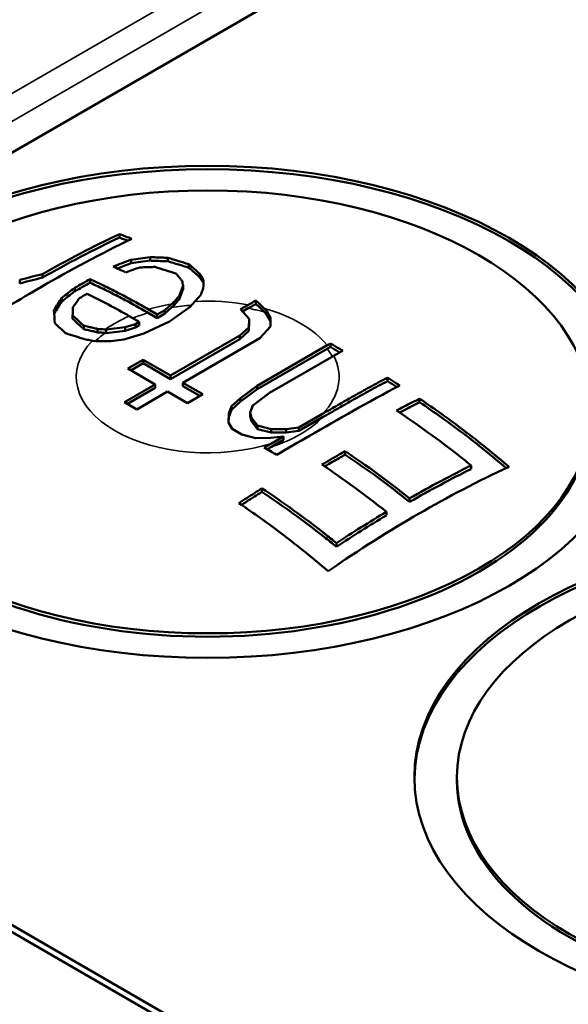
# Model space of a CAD drawing. Header units: millimetres. Extents: x 10 to 634, y 10 to 422.
# Tile 86 of 97: x 364.52 to 370.96, y 373.77 to 385.32. Entities that reach past the tile are written whole.
import ezdxf

# ---------------------------------------------------------------- set-up
doc = ezdxf.new("R2010")
doc.units = ezdxf.units.MM
doc.header["$LTSCALE"] = 2
doc.layers.add('Visible (ANSI)', color=7, linetype='Continuous', lineweight=50)
doc.layers.add('Visible Narrow (ANSI)', color=7, linetype='Continuous', lineweight=35)

msp = doc.modelspace()

# ---------------------------------------------------------------- linework, layer by layer
at = {"layer": 'Visible (ANSI)'}
for p, q in [((375.867, 390.37), (339.714, 369.497)), ((365.689, 382.809), (365.689, 382.768)), ((365.826, 382.508), (365.826, 382.467)), ((366.049, 382.538), (366.049, 382.497)), ((366.256, 382.53), (366.256, 382.489)), ((366.505, 382.454), (366.505, 382.413)), ((364.519, 382.27), (364.519, 382.229)), ((364.787, 382.34), (364.787, 382.298)), ((365.346, 382.279), (365.346, 382.238)), ((366.634, 382.341), (366.634, 382.301)), ((365.165, 382.178), (365.165, 382.137)), ((366.438, 382.204), (366.438, 382.163)), ((365.014, 382.061), (365.014, 382.02)), ((366.328, 382.012), (366.328, 381.971)), ((366.389, 382.08), (366.389, 382.039)), ((366.575, 382.018), (366.519, 381.954)), ((367.291, 382.029), (367.291, 381.988)), ((366.027, 381.926), (366.132, 381.865)), ((366.027, 381.885), (366.132, 381.824)), ((366.132, 381.865), (366.222, 381.917)), ((366.222, 381.917), (366.301, 381.988)), ((366.222, 381.876), (366.301, 381.947)), ((366.222, 381.917), (366.222, 381.876)), ((366.519, 381.954), (366.277, 381.781)), ((367.11, 381.926), (367.202, 381.978)), ((367.211, 381.816), (367.11, 381.926)), ((367.135, 381.899), (367.201, 381.938)), ((367.387, 381.936), (367.42, 381.903)), ((367.387, 381.895), (367.42, 381.862)), ((367.42, 381.903), (367.462, 381.826)), ((367.42, 381.903), (367.42, 381.862)), ((365.14, 381.853), (365.14, 381.813)), ((365.804, 381.846), (365.922, 381.778)), ((365.877, 381.752), (365.922, 381.778)), ((365.922, 381.778), (365.922, 381.737)), ((366.277, 381.781), (365.977, 381.641)), ((366.132, 381.824), (366.222, 381.876)), ((366.132, 381.865), (366.132, 381.824)), ((367.208, 381.713), (367.211, 381.816)), ((367.208, 381.672), (367.211, 381.775)), ((367.211, 381.816), (367.211, 381.775)), ((367.42, 381.862), (367.461, 381.788)), ((367.462, 381.826), (367.46, 381.724)), ((365.27, 381.734), (365.27, 381.694)), ((365.431, 381.696), (365.431, 381.655)), ((365.523, 381.689), (365.535, 381.689)), ((365.535, 381.689), (365.758, 381.716)), ((365.535, 381.689), (365.535, 381.648)), ((365.535, 381.648), (365.758, 381.675)), ((365.758, 381.716), (365.877, 381.752)), ((365.758, 381.716), (365.758, 381.675)), ((365.758, 381.675), (365.877, 381.711)), ((365.877, 381.752), (365.877, 381.711)), ((365.877, 381.711), (365.922, 381.737)), ((367.101, 381.618), (367.208, 381.713)), ((367.101, 381.577), (367.208, 381.672)), ((367.208, 381.713), (367.208, 381.672)), ((367.46, 381.724), (367.337, 381.586)), ((365.372, 381.558), (365.413, 381.551)), ((365.59, 381.552), (365.413, 381.551)), ((365.523, 381.649), (365.535, 381.648)), ((365.739, 381.571), (365.59, 381.552)), ((365.977, 381.641), (365.739, 381.571)), ((366.289, 381.149), (367.101, 381.618)), ((366.289, 381.108), (367.101, 381.577)), ((367.337, 381.586), (366.435, 381.065)), ((367.101, 381.618), (367.101, 381.577)), ((367.307, 381.03), (368.126, 381.504)), ((367.307, 380.99), (368.126, 381.463)), ((368.164, 381.525), (368.164, 381.485)), ((365.788, 381.23), (365.969, 381.334)), ((365.969, 381.334), (366.289, 381.149)), ((365.969, 381.334), (365.969, 381.293)), ((368.205, 381.381), (367.452, 380.946)), ((366.108, 381.045), (365.788, 381.23)), ((365.823, 381.209), (365.969, 381.293)), ((365.969, 381.293), (366.289, 381.108)), ((366.289, 381.149), (366.289, 381.108)), ((368.834, 381.124), (368.834, 381.083)), ((365.747, 380.836), (366.108, 381.045)), ((365.783, 380.816), (366.108, 381.004)), ((366.254, 380.961), (365.893, 380.752)), ((366.108, 381.045), (366.108, 381.004)), ((366.487, 380.826), (366.254, 380.961)), ((366.435, 381.065), (366.667, 380.93)), ((366.435, 381.065), (366.435, 381.024)), ((366.435, 381.024), (366.632, 380.91)), ((367.11, 380.883), (367.307, 381.03)), ((367.11, 380.843), (367.307, 380.99)), ((367.307, 381.03), (367.307, 380.99)), ((366.667, 380.93), (366.487, 380.826)), ((367.004, 380.788), (367.11, 380.883)), ((367.004, 380.748), (367.11, 380.843)), ((367.11, 380.883), (367.11, 380.843)), ((367.452, 380.946), (367.256, 380.799)), ((369.212, 380.877), (369.212, 380.836)), ((365.893, 380.752), (365.747, 380.836)), ((366.972, 380.703), (367.004, 380.788)), ((366.972, 380.662), (367.004, 380.748)), ((367.004, 380.788), (367.004, 380.748)), ((367.256, 380.799), (367.224, 380.714)), ((366.969, 380.6), (366.972, 380.703)), ((366.97, 380.598), (366.972, 380.662)), ((366.972, 380.703), (366.972, 380.662)), ((367.224, 380.714), (367.237, 380.654)), ((367.224, 380.714), (367.224, 380.673)), ((367.224, 380.673), (367.237, 380.613)), ((367.237, 380.654), (367.308, 380.561)), ((367.237, 380.654), (367.237, 380.613)), ((367.237, 380.613), (367.308, 380.52)), ((367.796, 380.54), (368.073, 380.7)), ((367.796, 380.499), (368.073, 380.659)), ((367.011, 380.524), (366.969, 380.6)), ((367.127, 380.456), (367.011, 380.524)), ((367.308, 380.561), (367.47, 380.519)), ((367.308, 380.561), (367.308, 380.52)), ((367.308, 380.52), (367.47, 380.479)), ((367.47, 380.519), (367.647, 380.521)), ((367.47, 380.519), (367.47, 380.479)), ((367.647, 380.521), (367.796, 380.54)), ((367.647, 380.521), (367.647, 380.48)), ((367.647, 380.48), (367.796, 380.499)), ((367.796, 380.54), (367.796, 380.499)), ((367.289, 380.415), (367.127, 380.456)), ((367.467, 380.417), (367.289, 380.415)), ((367.615, 380.435), (367.467, 380.417)), ((367.47, 380.479), (367.647, 380.48)), ((367.473, 380.353), (367.615, 380.435)), ((367.473, 380.312), (367.615, 380.395)), ((367.615, 380.435), (367.615, 380.395)), ((368.336, 380.261), (368.336, 380.22)), ((369.815, 380.095), (369.815, 380.053)), ((367.362, 379.825), (367.362, 379.784)), ((369.093, 379.709), (369.093, 379.667)), ((368.822, 379.55), (368.822, 379.509)), ((368.235, 379.183), (368.235, 379.141)), ((369.65, 376.396), (369.65, 376.437)), ((362.836, 375.62), (387.585, 361.332)), ((387.585, 361.25), (362.836, 375.539))]:
    msp.add_line(p, q, dxfattribs=at)
for centre, major_axis in [((366.725, 380.723), (5, 0)), ((366.725, 380.723), (-4.5, 0)), ((374.15, 376.437), (5, 0)), ((374.15, 376.437), (-4.5, 0))]:
    msp.add_ellipse(centre, major_axis=major_axis, ratio=0.57735, dxfattribs=at)
for centre, major_axis, ratio, start_param, end_param in [((366.725, 380.683), (5, 0), 0.57735, 0.007071, 3.134522), ((366.938, 374.082), (4.982, -8.628), 0.577307, 2.513335, 2.534293), ((366.938, 374.087), (4.954, -8.58), 0.577307, 2.521126, 2.535307), ((365.274, 365.67), (12.708, 15.897), 0.661909, 0.845728, 0.85844), ((365.274, 365.723), (12.636, 15.807), 0.661909, 0.845539, 0.855375), ((366.166, 382.376), (-2.122, -0.267), 0.081949, 4.757172, 4.862807), ((366.166, 382.334), (-2.121, -0.267), 0.082394, 4.757107, 4.862767), ((366.362, 374.109), (-4.859, 8.416), 0.577339, 5.585209, 5.606499), ((364.998, 381.825), (-2.456, -0.97), 0.087167, 4.290302, 4.361652), ((364.944, 381.89), (1.559, 0.914), 0.076864, 1.265362, 1.383495), ((364.944, 381.848), (1.559, 0.914), 0.07728, 1.265103, 1.383259), ((366.469, 376.835), (0.612, -6.76), 0.108402, 2.478678, 2.49241), ((366.669, 375.975), (0.083, 7.67), 0.013827, 0.608052, 0.6298), ((366.36, 373.61), (1.27, 10.198), 0.172184, 0.590289, 0.61247), ((366.36, 373.616), (1.263, 10.142), 0.172184, 0.590088, 0.612393), ((365.147, 381.949), (1.089, 0.631), 0.045495, 1.39394, 1.477352), ((365.361, 374.188), (-6.307, 6.439), 0.703417, 5.345606, 5.373926), ((366.725, 380.683), (-4.5, 0), 0.57735, 0, 3.141593), ((367.363, 372.183), (-4.983, 8.63), 0.57735, 5.473377, 5.494039), ((367.882, 373.188), (4.503, -7.8), 0.57735, 2.164854, 2.284822), ((367.882, 373.188), (4.478, -7.757), 0.57735, 2.163771, 2.284422), ((368.862, 378.699), (2.991, 1.889), 0.210992, 1.11683, 1.36161), ((368.862, 378.653), (2.989, 1.889), 0.21204, 1.115925, 1.360849), ((369.316, 378.796), (3.276, 1.945), 0.236475, 1.581319, 1.764253), ((369.316, 378.75), (3.273, 1.945), 0.237672, 1.58056, 1.763616), ((374.15, 376.396), (5, 0), 0.57735, 0.007071, 3.134522), ((374.15, 376.396), (-4.5, 0), 0.57735, 0, 3.141593)]:
    msp.add_ellipse(centre, major_axis=major_axis, ratio=ratio, start_param=start_param, end_param=end_param, dxfattribs=at)
for points in [[(364.787, 382.34), (365.079, 382.504), (365.382, 382.664), (365.689, 382.809)], [(364.787, 382.298), (365.079, 382.463), (365.382, 382.623), (365.689, 382.768)], [(366.049, 382.538), (366.072, 382.537), (366.118, 382.535), (366.187, 382.533), (366.233, 382.531), (366.256, 382.53)], [(366.049, 382.497), (366.072, 382.496), (366.118, 382.494), (366.187, 382.492), (366.233, 382.49), (366.256, 382.489)], [(366.256, 382.53), (366.339, 382.505), (366.422, 382.48), (366.505, 382.454)], [(366.256, 382.489), (366.339, 382.464), (366.422, 382.439), (366.505, 382.413)], [(366.104, 382.423), (366.084, 382.422), (366.045, 382.421), (365.986, 382.419), (365.946, 382.418), (365.927, 382.417)], [(366.353, 382.345), (366.27, 382.371), (366.187, 382.397), (366.104, 382.423)], [(366.505, 382.454), (366.548, 382.417), (366.591, 382.379), (366.634, 382.341)], [(366.505, 382.413), (366.548, 382.376), (366.591, 382.338), (366.634, 382.301)], [(364.787, 382.34), (364.698, 382.317), (364.608, 382.294), (364.519, 382.27)], [(364.519, 382.229), (364.608, 382.253), (364.698, 382.276), (364.787, 382.298)], [(365.346, 382.279), (365.376, 382.265), (365.435, 382.238), (365.523, 382.195), (365.608, 382.153), (365.693, 382.109), (365.777, 382.065), (365.86, 382.02), (365.943, 381.974), (365.999, 381.942), (366.027, 381.926)], [(365.346, 382.238), (365.376, 382.224), (365.435, 382.197), (365.523, 382.154), (365.608, 382.112), (365.693, 382.068), (365.777, 382.024), (365.86, 381.979), (365.943, 381.933), (365.999, 381.901), (366.027, 381.885)], [(365.014, 382.061), (365.064, 382.1), (365.114, 382.139), (365.165, 382.178)], [(365.165, 382.137), (365.114, 382.098), (365.064, 382.059), (365.014, 382.02)], [(364.92, 381.914), (364.951, 381.963), (364.982, 382.012), (365.014, 382.061)], [(364.923, 381.877), (364.953, 381.925), (364.983, 381.973), (365.014, 382.02)], [(365.22, 382.057), (365.195, 382.022), (365.169, 381.986), (365.143, 381.95)], [(365.804, 381.846), (365.645, 381.938), (365.479, 382.026), (365.311, 382.109)], [(366.328, 382.012), (366.335, 382.019), (366.348, 382.034), (366.368, 382.057), (366.382, 382.072), (366.389, 382.08)], [(366.328, 381.971), (366.335, 381.979), (366.348, 381.993), (366.368, 382.016), (366.382, 382.032), (366.389, 382.039)], [(366.641, 382.091), (366.634, 382.083), (366.618, 382.066), (366.596, 382.041), (366.582, 382.026), (366.575, 382.018)], [(367.202, 381.978), (367.211, 381.984), (367.23, 381.995), (367.26, 382.012), (367.28, 382.023), (367.291, 382.029)], [(367.291, 382.029), (367.302, 382.019), (367.323, 381.998), (367.355, 381.967), (367.376, 381.946), (367.387, 381.936)], [(364.931, 381.762), (364.927, 381.813), (364.924, 381.863), (364.92, 381.914)], [(365.143, 381.95), (365.143, 381.939), (365.142, 381.918), (365.141, 381.885), (365.141, 381.864), (365.14, 381.853)], [(367.201, 381.938), (367.211, 381.943), (367.23, 381.954), (367.26, 381.971), (367.28, 381.983), (367.291, 381.988)], [(367.291, 381.988), (367.302, 381.978), (367.323, 381.957), (367.355, 381.926), (367.376, 381.905), (367.387, 381.895)], [(365.14, 381.853), (365.184, 381.814), (365.227, 381.774), (365.27, 381.734)], [(365.14, 381.813), (365.184, 381.773), (365.227, 381.733), (365.27, 381.694)], [(365.06, 381.644), (365.017, 381.684), (364.974, 381.723), (364.931, 381.762)], [(365.431, 381.696), (365.442, 381.695), (365.463, 381.694), (365.494, 381.692), (365.513, 381.69), (365.523, 381.689)], [(365.431, 381.655), (365.442, 381.654), (365.463, 381.653), (365.494, 381.651), (365.513, 381.649), (365.523, 381.649)], [(368.126, 381.504), (368.13, 381.506), (368.139, 381.511), (368.151, 381.518), (368.16, 381.523), (368.164, 381.525)], [(368.126, 381.463), (368.13, 381.465), (368.139, 381.47), (368.151, 381.477), (368.16, 381.482), (368.164, 381.485)], [(368.164, 381.525), (368.18, 381.516), (368.213, 381.497), (368.261, 381.469), (368.294, 381.45), (368.31, 381.441)], [(368.31, 381.441), (368.297, 381.434), (368.273, 381.42), (368.238, 381.4), (368.216, 381.387), (368.205, 381.381)], [(368.073, 380.7), (368.104, 380.717), (368.165, 380.752), (368.255, 380.804), (368.345, 380.856), (368.436, 380.907), (368.529, 380.959), (368.625, 381.012), (368.726, 381.067), (368.797, 381.105), (368.834, 381.124)], [(368.834, 381.124), (368.849, 381.115), (368.881, 381.095), (368.929, 381.064), (368.963, 381.042), (368.979, 381.032)], [(368.942, 380.737), (368.971, 380.753), (369.03, 380.784), (369.12, 380.831), (369.182, 380.862), (369.212, 380.877)], [(368.822, 379.55), (368.569, 379.753), (368.314, 379.938), (368.065, 380.104)], [(367.091, 379.653), (367.122, 379.673), (367.183, 379.712), (367.273, 379.77), (367.332, 379.807), (367.362, 379.825)]]:
    msp.add_open_spline(points, degree=3, dxfattribs=at)
for points, knots in [([(365.835, 382.754), (365.472, 382.58), (365.114, 382.387), (364.774, 382.191), (364.649, 382.118), (364.52, 382.042), (364.391, 381.963)], [5.5828743, 5.5828743, 5.5828743, 5.5828743, 5.726987, 5.726987, 5.726987, 5.7802739, 5.7802739, 5.7802739, 5.7802739]), ([(366.424, 382.26), (366.417, 382.269), (366.409, 382.279), (366.401, 382.288), (366.394, 382.297), (366.386, 382.307), (366.378, 382.316), (366.37, 382.326), (366.361, 382.335), (366.353, 382.345)], [0, 0, 0, 0, 0.333333, 0.333333, 0.333333, 0.666667, 0.666667, 0.666667, 1, 1, 1, 1]), ([(366.634, 382.341), (366.639, 382.333), (366.644, 382.325), (366.649, 382.318), (366.653, 382.31), (366.658, 382.302), (366.663, 382.294), (366.667, 382.286), (366.672, 382.279), (366.676, 382.271)], [0, 0, 0, 0, 0.333333, 0.333333, 0.333333, 0.666667, 0.666667, 0.666667, 1, 1, 1, 1]), ([(366.634, 382.301), (366.639, 382.293), (366.644, 382.285), (366.649, 382.277), (366.653, 382.269), (366.658, 382.261), (366.663, 382.253), (366.667, 382.246), (366.671, 382.239), (366.675, 382.232)], [0, 0, 0, 0, 0.3333333, 0.3333333, 0.3333333, 0.6666667, 0.6666667, 0.6666667, 0.9708825, 0.9708825, 0.9708825, 0.9708825]), ([(366.673, 382.174), (366.67, 382.165), (366.666, 382.155), (366.662, 382.146), (366.659, 382.137), (366.655, 382.128), (366.652, 382.118), (366.648, 382.109), (366.645, 382.1), (366.641, 382.091)], [0, 0, 0, 0, 0.333333, 0.333333, 0.333333, 0.666667, 0.666667, 0.666667, 1, 1, 1, 1]), ([(366.301, 381.988), (366.304, 381.99), (366.307, 381.993), (366.31, 381.996), (366.313, 381.998), (366.316, 382.001), (366.319, 382.004), (366.322, 382.007), (366.325, 382.009), (366.328, 382.012)], [0, 0, 0, 0, 0.333333, 0.333333, 0.333333, 0.666667, 0.666667, 0.666667, 1, 1, 1, 1]), ([(366.301, 381.947), (366.304, 381.949), (366.307, 381.952), (366.31, 381.955), (366.313, 381.958), (366.316, 381.96), (366.319, 381.963), (366.322, 381.966), (366.325, 381.969), (366.328, 381.971)], [0, 0, 0, 0, 0.333333, 0.333333, 0.333333, 0.666667, 0.666667, 0.666667, 1, 1, 1, 1]), ([(365.27, 381.734), (365.289, 381.73), (365.307, 381.726), (365.325, 381.721), (365.344, 381.717), (365.362, 381.713), (365.379, 381.709), (365.397, 381.704), (365.414, 381.7), (365.431, 381.696)], [0, 0, 0, 0, 0.333333, 0.333333, 0.333333, 0.666667, 0.666667, 0.666667, 1, 1, 1, 1]), ([(365.27, 381.694), (365.289, 381.689), (365.307, 381.685), (365.325, 381.681), (365.344, 381.676), (365.362, 381.672), (365.379, 381.668), (365.397, 381.663), (365.414, 381.659), (365.431, 381.655)], [0, 0, 0, 0, 0.333333, 0.333333, 0.333333, 0.666667, 0.666667, 0.666667, 1, 1, 1, 1]), ([(365.372, 381.558), (365.362, 381.56), (365.352, 381.562), (365.342, 381.564), (365.331, 381.566), (365.321, 381.567), (365.311, 381.569), (365.301, 381.571), (365.29, 381.573), (365.28, 381.575)], [0, 0, 0, 0, 0.333333, 0.333333, 0.333333, 0.666667, 0.666667, 0.666667, 1, 1, 1, 1]), ([(368.164, 381.485), (368.18, 381.475), (368.213, 381.456), (368.249, 381.435), (368.27, 381.423), (368.274, 381.421)], [0, 0, 0, 0, 0.3333333, 0.6666667, 0.7563619, 0.7563619, 0.7563619, 0.7563619]), ([(368.073, 380.659), (368.104, 380.677), (368.165, 380.712), (368.255, 380.763), (368.345, 380.815), (368.436, 380.867), (368.529, 380.919), (368.625, 380.972), (368.726, 381.026), (368.797, 381.064), (368.834, 381.083)], [0.0000052, 0.0000052, 0.0000052, 0.0000052, 0.125, 0.25, 0.375, 0.5, 0.625, 0.75, 0.875, 1, 1, 1, 1]), ([(368.834, 381.083), (368.849, 381.074), (368.881, 381.054), (368.918, 381.03), (368.939, 381.016), (368.944, 381.013)], [0, 0, 0, 0, 0.3333333, 0.6666667, 0.7652911, 0.7652911, 0.7652911, 0.7652911]), ([(367.535, 380.219), (367.665, 380.295), (367.793, 380.369), (367.919, 380.442), (368.257, 380.637), (368.615, 380.842), (368.979, 381.032)], [-0.0531741, -0.0531741, -0.0531741, -0.0531741, 0, 0, 0, 0.1434696, 0.1434696, 0.1434696, 0.1434696]), ([(369.212, 380.877), (369.386, 380.759), (369.56, 380.635), (369.91, 380.369), (370.087, 380.226), (370.261, 380.079)], [0.1914603, 0.1914603, 0.1914603, 0.1914603, 0.2595621, 0.2595621, 0.3298175, 0.3298175, 0.3298175, 0.3298175]), ([(369.815, 380.095), (369.769, 380.132), (369.723, 380.169), (369.432, 380.398), (369.185, 380.575), (368.942, 380.737)], [5.5736089, 5.5736089, 5.5736089, 5.5736089, 5.5918215, 5.5918215, 5.6886595, 5.6886595, 5.6886595, 5.6886595]), ([(368.976, 380.715), (368.994, 380.724), (369.042, 380.749), (369.12, 380.79), (369.182, 380.821), (369.212, 380.836)], [0.1288274, 0.1288274, 0.1288274, 0.1288274, 0.3333333, 0.6666667, 1, 1, 1, 1]), ([(369.212, 380.836), (369.383, 380.719), (369.555, 380.598), (369.894, 380.34), (370.063, 380.204), (370.228, 380.064)], [0.1914411, 0.1914411, 0.1914411, 0.1914411, 0.2585788, 0.2585788, 0.3254981, 0.3254981, 0.3254981, 0.3254981]), ([(367.39, 380.305), (367.399, 380.31), (367.408, 380.316), (367.417, 380.321), (367.427, 380.326), (367.436, 380.332), (367.445, 380.337), (367.454, 380.342), (367.464, 380.348), (367.473, 380.353)], [0, 0, 0, 0, 0.3333333, 0.3333333, 0.3333333, 0.6666667, 0.6666667, 0.6666667, 1, 1, 1, 1]), ([(367.425, 380.284), (367.431, 380.288), (367.438, 380.292), (367.445, 380.296), (367.454, 380.302), (367.464, 380.307), (367.473, 380.312)], [0.4210627, 0.4210627, 0.4210627, 0.4210627, 0.6666667, 0.6666667, 0.6666667, 1, 1, 1, 1]), ([(368.336, 380.261), (368.313, 380.248), (368.291, 380.235), (368.268, 380.222), (368.201, 380.183), (368.133, 380.144), (368.065, 380.104)], [-0.00953891, -0.00953891, -0.00953891, -0.00953891, 0, 0, 0, 0.02841819, 0.02841819, 0.02841819, 0.02841819]), ([(368.098, 380.082), (368.155, 380.116), (368.212, 380.149), (368.268, 380.181), (368.291, 380.194), (368.313, 380.207), (368.336, 380.22)], [5.74439295, 5.74439295, 5.74439295, 5.74439295, 5.7682741, 5.7682741, 5.7682741, 5.77781288, 5.77781288, 5.77781288, 5.77781288]), ([(370.261, 380.079), (369.898, 379.912), (369.54, 379.723), (369.2, 379.527), (368.859, 379.33), (368.502, 379.106), (368.139, 378.854)], [5.4620745, 5.4620745, 5.4620745, 5.4620745, 5.60652, 5.60652, 5.60652, 5.7509655, 5.7509655, 5.7509655, 5.7509655]), ([(367.362, 379.825), (367.605, 379.663), (367.853, 379.486), (368.144, 379.257), (368.19, 379.22), (368.235, 379.183)], [0.1916326, 0.1916326, 0.1916326, 0.1916326, 0.2884706, 0.2884706, 0.3066831, 0.3066831, 0.3066831, 0.3066831]), ([(367.122, 379.632), (367.142, 379.645), (367.193, 379.678), (367.273, 379.729), (367.332, 379.766), (367.362, 379.784)], [0.1112768, 0.1112768, 0.1112768, 0.1112768, 0.3333333, 0.6666667, 1, 1, 1, 1]), ([(367.362, 379.784), (367.603, 379.623), (367.848, 379.448), (368.139, 379.219), (368.187, 379.18), (368.235, 379.141)], [0.1916201, 0.1916201, 0.1916201, 0.1916201, 0.2875145, 0.2875145, 0.3066732, 0.3066732, 0.3066732, 0.3066732]), ([(368.139, 378.854), (367.965, 379.001), (367.789, 379.144), (367.438, 379.411), (367.264, 379.534), (367.091, 379.653)], [5.5280232, 5.5280232, 5.5280232, 5.5280232, 5.5982786, 5.5982786, 5.6663804, 5.6663804, 5.6663804, 5.6663804])]:
    msp.add_open_spline(points, degree=3, knots=knots, dxfattribs=at)
at = {"layer": 'Visible Narrow (ANSI)'}
for p, q in [((337.946, 369.17), (375.867, 391.064)), ((338.229, 369.007), (375.867, 390.737))]:
    msp.add_line(p, q, dxfattribs=at)
for centre, major_axis, start_param, end_param in [((366.725, 381.132), (-1.542, 0), 4.398204, 4.809514), ((366.725, 381.132), (-1.542, 0), 4.99104, 5.182106), ((366.723, 381.095), (-1.535, 0), 4.834157, 4.991372), ((366.725, 381.132), (-1.542, 0), 3.572459, 4.268884), ((366.725, 381.132), (-1.542, 0), 5.352392, 5.606201), ((366.725, 381.132), (-1.542, 0), 5.783548, 8.360423), ((366.725, 381.132), (1.542, 0), 5.776744, 6.567163), ((366.725, 381.091), (1.542, 0), 5.21883, 5.776738)]:
    msp.add_ellipse(centre, major_axis=major_axis, ratio=0.57735, start_param=start_param, end_param=end_param, dxfattribs=at)
for points, knots in [([(366.027, 381.885), (366.001, 381.877), (365.95, 381.861), (365.89, 381.84), (365.855, 381.826), (365.845, 381.822)], [0, 0, 0, 0, 0.3333333, 0.6666667, 0.8071365, 0.8071365, 0.8071365, 0.8071365]), ([(367.387, 381.895), (367.367, 381.9), (367.346, 381.906), (367.326, 381.911), (367.306, 381.916), (367.285, 381.92), (367.264, 381.925), (367.244, 381.929), (367.223, 381.934), (367.201, 381.938)], [0, 0, 0, 0, 0.333333, 0.333333, 0.333333, 0.666667, 0.666667, 0.666667, 1, 1, 1, 1]), ([(365.523, 381.649), (365.504, 381.635), (365.486, 381.621), (365.468, 381.607), (365.45, 381.592), (365.434, 381.578), (365.418, 381.563), (365.414, 381.559), (365.41, 381.556), (365.406, 381.552)], [0, 0, 0, 0, 0.3333333, 0.3333333, 0.3333333, 0.6666667, 0.6666667, 0.6666667, 0.747858, 0.747858, 0.747858, 0.747858]), ([(368.188, 381.371), (368.186, 381.375), (368.184, 381.378), (368.182, 381.382), (368.174, 381.396), (368.165, 381.409), (368.156, 381.423), (368.146, 381.436), (368.137, 381.449), (368.126, 381.463)], [0.2492689, 0.2492689, 0.2492689, 0.2492689, 0.3333333, 0.3333333, 0.3333333, 0.6666667, 0.6666667, 0.6666667, 1, 1, 1, 1])]:
    msp.add_open_spline(points, degree=3, knots=knots, dxfattribs=at)

doc.saveas('drawing.dxf')
